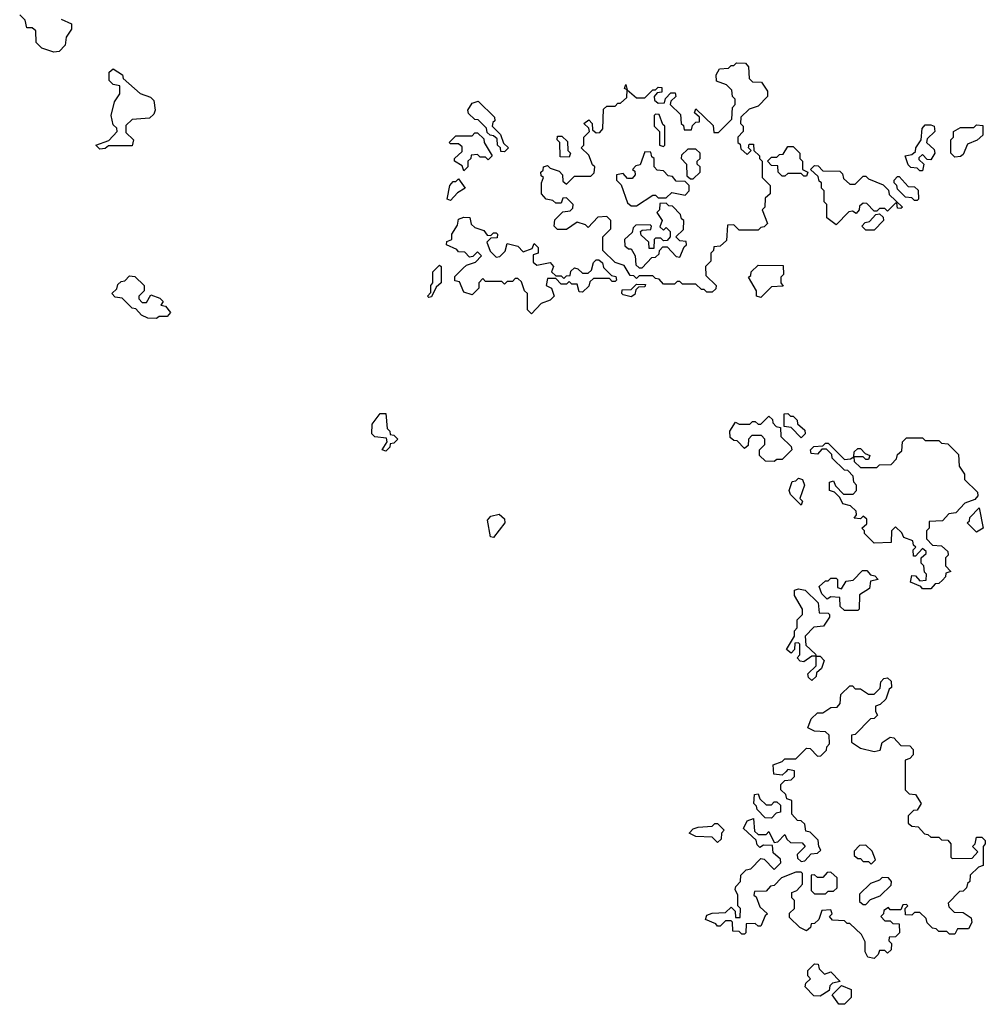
# Model space of a CAD drawing. Extents: x 2708302 to 2968450, y 494490 to 722710.
# Tile 31 of 256: x 2775668 to 2779248, y 622890 to 626540. Entities that reach past the tile are written whole.
import ezdxf

# ---------------------------------------------------------------- set-up
doc = ezdxf.new("R2010")
doc.units = 0

msp = doc.modelspace()

# ---------------------------------------------------------------- linework, layer by layer
at = {"layer": '0CON20XD'}
for points in [[(2775795, 626420), (2775750, 626435), (2775730, 626455), (2775728.3, 626498.3), (2775715, 626510), (2775695, 626510), (2775688.3, 626538.3), (2775668.3, 626558.3)], [(2775821.7, 626541.7), (2775860, 626525), (2775860, 626505), (2775840, 626475), (2775837.5, 626445), (2775815, 626422.5), (2775795, 626420)], [(2778235, 625530), (2778215, 625530), (2778205, 625540), (2778195, 625540), (2778175, 625560), (2778125, 625560), (2778115, 625570), (2778105, 625570), (2778095, 625560), (2778055, 625560), (2778038.3, 625578.3), (2778025, 625580), (2778015, 625590), (2777965, 625590), (2777955, 625580), (2777945, 625590), (2777931.7, 625591.7), (2777908.3, 625628.3), (2777875, 625640), (2777830, 625685), (2777830, 625735), (2777860, 625765), (2777860, 625795), (2777845, 625810), (2777811.7, 625808.3), (2777775, 625770), (2777765, 625780), (2777735, 625790), (2777695, 625762.5), (2777661.7, 625761.7), (2777650, 625775), (2777651.7, 625798.3), (2777681.7, 625828.3), (2777708.3, 625831.7), (2777718.3, 625841.7), (2777720, 625855), (2777695, 625880), (2777681.7, 625878.3), (2777675, 625860), (2777655, 625860), (2777645, 625870), (2777620, 625875), (2777602.5, 625895), (2777602.5, 625935), (2777610, 625955), (2777601.7, 625961.7), (2777600, 625975), (2777608.3, 625981.7), (2777610, 625995), (2777625, 626000), (2777635, 625990), (2777668.3, 625978.3), (2777680, 625965), (2777681.7, 625941.7), (2777695, 625930), (2777725, 625960), (2777785, 625960), (2777798.3, 625971.7), (2777800, 625995), (2777791.7, 626001.7), (2777778.3, 626038.3), (2777750, 626065), (2777760, 626075), (2777760, 626105), (2777780, 626125), (2777778.3, 626138.3), (2777760, 626155), (2777778.3, 626168.3), (2777790, 626155), (2777791.7, 626131.7), (2777805, 626120), (2777818.3, 626121.7), (2777830, 626135), (2777831.7, 626208.3), (2777845, 626220), (2777875, 626220), (2777885, 626230), (2777895, 626230), (2777918.3, 626251.7), (2777920, 626280), (2777910, 626285), (2777915, 626300), (2777920, 626280), (2777955, 626250), (2777985, 626250), (2778015, 626280), (2778025, 626280), (2778035, 626290), (2778048.3, 626288.3), (2778048.3, 626271.7), (2778031.7, 626268.3), (2778020, 626255), (2778021.7, 626241.7), (2778035, 626230), (2778058.3, 626231.7), (2778061.7, 626248.3), (2778081.7, 626268.3), (2778098.3, 626268.3), (2778100, 626255), (2778081.7, 626238.3), (2778080, 626225), (2778118.3, 626188.3), (2778120, 626155), (2778128.3, 626148.3), (2778131.7, 626131.7), (2778158.3, 626131.7), (2778161.7, 626148.3), (2778175, 626160), (2778188.3, 626161.7), (2778188.3, 626178.3), (2778170, 626195), (2778175, 626210), (2778238.3, 626148.3), (2778241.7, 626121.7), (2778258.3, 626121.7), (2778308.3, 626171.7), (2778310, 626215), (2778320, 626225), (2778320, 626245), (2778310, 626255), (2778308.3, 626278.3), (2778288.3, 626298.3), (2778251.7, 626311.7), (2778250, 626335), (2778261.7, 626358.3), (2778295, 626360), (2778305, 626370), (2778315, 626370), (2778325, 626380), (2778358.3, 626378.3), (2778370, 626365), (2778371.7, 626321.7), (2778385, 626310), (2778418.3, 626308.3), (2778440, 626275), (2778440, 626255), (2778405, 626220), (2778371.7, 626208.3), (2778341.7, 626178.3), (2778340, 626155), (2778350, 626145), (2778350, 626125), (2778330, 626105), (2778330, 626085), (2778338.3, 626078.3), (2778341.7, 626061.7), (2778365, 626040), (2778380, 626055), (2778370, 626065), (2778371.7, 626078.3), (2778388.3, 626078.3), (2778390, 626055), (2778410, 626035), (2778410, 626025), (2778420, 626015), (2778420, 625955), (2778450, 625925), (2778450, 625895), (2778431.7, 625878.3), (2778430, 625845), (2778420, 625835), (2778440, 625785), (2778428.3, 625771.7), (2778415, 625770), (2778405, 625760), (2778335, 625760), (2778315, 625780), (2778291.7, 625778.3), (2778288.3, 625721.7), (2778265, 625700), (2778241.7, 625698.3), (2778240, 625685), (2778230, 625675), (2778230, 625645), (2778210, 625625), (2778211.7, 625591.7), (2778250, 625555), (2778248.3, 625541.7), (2778235, 625530)], [(2775965, 626060), (2775950, 626075), (2775998.3, 626091.7), (2776030, 626125), (2776028.3, 626138.3), (2776015, 626150), (2776007.5, 626185), (2776020, 626235), (2776040, 626265), (2776040, 626295), (2776015, 626300), (2776000, 626315), (2776000, 626345), (2776015, 626357.5), (2776050, 626335), (2776051.7, 626321.7), (2776115, 626266.7), (2776153, 626253), (2776165, 626240), (2776170, 626205), (2776165, 626190), (2776150, 626175), (2776085, 626170), (2776061.7, 626148.3), (2776061.7, 626121.7), (2776090, 626095), (2776085, 626072.5), (2775997, 626073), (2775985, 626062.5), (2775965, 626060)], [(2777465, 626050), (2777451.7, 626051.7), (2777450, 626065), (2777440, 626075), (2777438.3, 626098.3), (2777425, 626110), (2777411.7, 626111.7), (2777401.7, 626121.7), (2777398.3, 626138.3), (2777368.3, 626168.3), (2777355, 626170), (2777331.7, 626191.7), (2777330, 626205), (2777345, 626230), (2777368.3, 626238.3), (2777428.3, 626178.3), (2777430, 626165), (2777421.7, 626158.3), (2777420, 626145), (2777450, 626115), (2777461.7, 626081.7), (2777480, 626065), (2777465, 626050)], [(2778055, 626070), (2778060, 626075), (2778060, 626145), (2778051.7, 626151.7), (2778038.3, 626188.3), (2778025, 626190), (2778020, 626185), (2778020, 626145), (2778040, 626125), (2778040, 626075), (2778055, 626070)], [(2779015, 625980), (2779005, 625980), (2778995, 625990), (2778971.7, 625991.7), (2778961.7, 626001.7), (2778950, 626035), (2778975, 626040), (2778988.3, 626051.7), (2778990, 626065), (2779010, 626095), (2779013, 626137), (2779025, 626150), (2779045, 626150), (2779057.5, 626145), (2779060, 626125), (2779031.7, 626098.3), (2779030, 626085), (2779058.3, 626058.3), (2779060, 626045), (2779045, 626020), (2779031.7, 626021.7), (2779015, 626040), (2779001.7, 626028.3), (2779001.7, 626021.7), (2779020, 626005), (2779015, 625980)], [(2779135, 626030), (2779120, 626045), (2779120, 626095), (2779130, 626105), (2779130, 626125), (2779155, 626140), (2779205, 626140), (2779215, 626150), (2779238.3, 626148.3), (2779238.3, 626111.7), (2779217, 626093), (2779181.7, 626078.3), (2779165, 626040), (2779155, 626032.5), (2779135, 626030)], [(2777315, 625980), (2777308.3, 625998.3), (2777280, 626015), (2777280, 626025), (2777308.3, 626051.7), (2777308.3, 626068.3), (2777295, 626080), (2777265, 626080), (2777260, 626085), (2777285, 626110), (2777345, 626110), (2777355, 626120), (2777365, 626120), (2777388.3, 626098.3), (2777390, 626085), (2777420, 626035), (2777405, 626020), (2777395, 626030), (2777375, 626030), (2777365, 626040), (2777341.7, 626038.3), (2777340, 626025), (2777330, 626015), (2777330, 625995), (2777315, 625980)], [(2777705, 626030), (2777671.7, 626031.7), (2777670, 626085), (2777660, 626095), (2777661.7, 626108.3), (2777678.3, 626108.3), (2777698.3, 626088.3), (2777700, 626055), (2777710, 626045), (2777705, 626030)], [(2777955, 625850), (2778015, 625890), (2778025, 625890), (2778035, 625880), (2778065, 625880), (2778085, 625900), (2778135, 625890), (2778150, 625905), (2778150, 625925), (2778135, 625940), (2778101.7, 625941.7), (2778088.3, 625958.3), (2778071.7, 625961.7), (2778055, 625980), (2778031.7, 625981.7), (2778020, 625995), (2778020, 626025), (2778011.7, 626031.7), (2778008.3, 626048.3), (2777985, 626050), (2777968.3, 626001.7), (2777951.7, 625998.3), (2777940, 625985), (2777948.3, 625978.3), (2777950, 625965), (2777938.3, 625951.7), (2777921.7, 625951.7), (2777905, 625970), (2777880, 625965), (2777880, 625945), (2777898.3, 625928.3), (2777921.7, 625861.7), (2777935, 625850), (2777955, 625850)], [(2778165, 625950), (2778190, 625975), (2778190, 625995), (2778180, 626005), (2778180, 626015), (2778190, 626025), (2778190, 626045), (2778175, 626060), (2778145, 626060), (2778121.7, 626038.3), (2778120, 626025), (2778140, 626005), (2778141.7, 625961.7), (2778155, 625950), (2778165, 625950)], [(2778585, 625960), (2778575, 625960), (2778565, 625970), (2778515, 625970), (2778505, 625960), (2778495, 625960), (2778480, 625975), (2778478.3, 625998.3), (2778455, 626000), (2778440, 626015), (2778455, 626030), (2778475, 626030), (2778485, 626040), (2778498.3, 626041.7), (2778515, 626070), (2778535, 626070), (2778560, 626045), (2778560, 626025), (2778570, 626015), (2778570, 625985), (2778590, 625975), (2778585, 625960)], [(2778695, 625780), (2778660, 625805), (2778660, 625855), (2778650, 625865), (2778650, 625905), (2778640, 625915), (2778640, 625935), (2778631.7, 625941.7), (2778628.3, 625958.3), (2778600, 625985), (2778615, 626000), (2778628.3, 625998.3), (2778645, 625980), (2778708.3, 625978.3), (2778718.3, 625968.3), (2778721.7, 625951.7), (2778745, 625930), (2778765, 625930), (2778795, 625960), (2778805, 625960), (2778815, 625950), (2778868.3, 625928.3), (2778888.3, 625908.3), (2778891.7, 625891.7), (2778940, 625845), (2778935, 625840), (2778921.7, 625841.7), (2778920, 625860), (2778915, 625860), (2778885, 625830), (2778875, 625840), (2778855, 625840), (2778845, 625830), (2778835, 625830), (2778808.3, 625858.3), (2778795, 625860), (2778781.7, 625848.3), (2778780, 625835), (2778768.3, 625821.7), (2778755, 625830), (2778741.7, 625828.3), (2778695, 625780)], [(2777265, 625870), (2777252.5, 625875), (2777262.5, 625925), (2777275, 625940), (2777285, 625940), (2777295, 625950), (2777320, 625915), (2777291.7, 625898.3), (2777265, 625870)], [(2778995, 625870), (2778985, 625870), (2778975, 625880), (2778951.7, 625881.7), (2778921.7, 625911.7), (2778920, 625925), (2778910, 625935), (2778910, 625945), (2778921.7, 625958.3), (2778928.3, 625958.3), (2778961.7, 625921.7), (2778985, 625920), (2778998.3, 625908.3), (2779000, 625875), (2778995, 625870)], [(2777975, 625620), (2778011.7, 625658.3), (2778025, 625660), (2778038.3, 625671.7), (2778040, 625685), (2778051.7, 625698.3), (2778068.3, 625698.3), (2778101.7, 625661.7), (2778115, 625660), (2778131.7, 625698.3), (2778140, 625705), (2778138.3, 625718.3), (2778115, 625720), (2778100, 625735), (2778128.3, 625761.7), (2778130, 625795), (2778121.7, 625801.7), (2778118.3, 625818.3), (2778088.3, 625848.3), (2778075, 625850), (2778065, 625860), (2778041.7, 625858.3), (2778040, 625835), (2778030, 625825), (2778050, 625795), (2778041.7, 625771.7), (2778055, 625760), (2778065, 625770), (2778080, 625755), (2778080, 625735), (2778068.3, 625721.7), (2778055, 625720), (2778045, 625730), (2778025, 625730), (2778020, 625725), (2778018.3, 625691.7), (2778001.7, 625691.7), (2778000, 625715), (2777971.7, 625741.7), (2777970, 625755), (2777975, 625760), (2778008.3, 625761.7), (2778010, 625775), (2778005, 625780), (2777951.7, 625778.3), (2777941.7, 625768.3), (2777938.3, 625751.7), (2777910, 625725), (2777911.7, 625701.7), (2777925, 625690), (2777935, 625690), (2777950, 625665), (2777951.7, 625631.7), (2777965, 625620), (2777975, 625620)], [(2777565, 625450), (2777550, 625465), (2777550, 625525), (2777540, 625535), (2777528.3, 625568.3), (2777515, 625580), (2777505, 625580), (2777495, 625570), (2777475, 625570), (2777465, 625560), (2777455, 625570), (2777395, 625570), (2777385, 625580), (2777370, 625565), (2777370, 625545), (2777345, 625520), (2777315, 625530), (2777298.3, 625568.3), (2777281.7, 625571.7), (2777281.7, 625588.3), (2777311.7, 625618.3), (2777325, 625630), (2777358.3, 625641.7), (2777380, 625665), (2777365, 625680), (2777348.3, 625661.7), (2777335, 625660), (2777318.3, 625678.3), (2777295, 625680), (2777288.3, 625688.3), (2777250, 625705), (2777251.7, 625718.3), (2777270, 625725), (2777270, 625745), (2777291.7, 625778.3), (2777295, 625800), (2777315, 625807.5), (2777337, 625807), (2777341.7, 625781.7), (2777355, 625770), (2777388.3, 625758.3), (2777401.7, 625741.7), (2777415, 625740), (2777425, 625750), (2777435, 625750), (2777440, 625745), (2777438.3, 625731.7), (2777415, 625730), (2777400, 625715), (2777411.7, 625681.7), (2777435, 625660), (2777448.3, 625661.7), (2777468.3, 625681.7), (2777475, 625710), (2777515, 625700), (2777535, 625680), (2777568.3, 625691.7), (2777575, 625710), (2777590, 625695), (2777590, 625675), (2777571.7, 625668.3), (2777571.7, 625641.7), (2777585, 625630), (2777635, 625640), (2777647.5, 625625), (2777640, 625605), (2777655, 625590), (2777675, 625590), (2777685, 625580), (2777695, 625590), (2777708.3, 625591.7), (2777711.7, 625608.3), (2777725, 625620), (2777737, 625617), (2777755, 625600), (2777775, 625600), (2777788.3, 625611.7), (2777795, 625640), (2777805, 625650), (2777815, 625650), (2777828.3, 625638.3), (2777831.7, 625621.7), (2777861.7, 625591.7), (2777878.3, 625588.3), (2777880, 625575), (2777875, 625570), (2777865, 625570), (2777855, 625580), (2777795, 625580), (2777781.7, 625568.3), (2777778.3, 625551.7), (2777755, 625530), (2777741.7, 625531.7), (2777735, 625560), (2777715, 625560), (2777705, 625570), (2777695, 625560), (2777675, 625560), (2777655, 625580), (2777625, 625580), (2777620, 625555), (2777640, 625545), (2777650, 625515), (2777635, 625500), (2777601.7, 625488.3), (2777565, 625450)], [(2778835, 625760), (2778805, 625760), (2778790, 625775), (2778801.7, 625788.3), (2778818.3, 625791.7), (2778841.7, 625818.3), (2778855, 625820), (2778868.3, 625808.3), (2778870, 625795), (2778835, 625760)], [(2777185, 625510), (2777180, 625515), (2777191.7, 625528.3), (2777192.5, 625555), (2777200, 625565), (2777200, 625605), (2777225, 625630), (2777230, 625625), (2777230, 625565), (2777211.7, 625548.3), (2777195, 625512.5), (2777185, 625510)], [(2778415, 625510), (2778400, 625515), (2778400, 625535), (2778370, 625585), (2778378.3, 625591.7), (2778380, 625605), (2778405, 625630), (2778498.3, 625628.3), (2778500, 625595), (2778490, 625585), (2778490, 625565), (2778498.3, 625551.7), (2778455, 625550), (2778415, 625510)], [(2776175, 625432.5), (2776143.6, 625433.6), (2776120, 625445), (2776098.3, 625468.3), (2776085, 625470), (2776048.3, 625508.3), (2776021.7, 625511.7), (2776010, 625525), (2776028.3, 625541.7), (2776031.7, 625558.3), (2776045, 625570), (2776058.3, 625571.7), (2776075, 625590), (2776095, 625587.5), (2776130, 625555), (2776130, 625535), (2776110, 625515), (2776110, 625505), (2776121.7, 625491.7), (2776138.3, 625491.7), (2776155, 625520), (2776188.3, 625508.3), (2776200, 625495), (2776191.7, 625481.7), (2776208.3, 625478.3), (2776227.5, 625455), (2776215, 625440), (2776185, 625440), (2776175, 625432.5)], [(2777935, 625512.5), (2777905, 625520), (2777900, 625525), (2777901.7, 625538.3), (2777935, 625540), (2777955, 625560), (2777988.3, 625558.3), (2777985, 625550), (2777961.7, 625548.3), (2777951.7, 625538.3), (2777948.3, 625521.7), (2777935, 625512.5)], [(2777025, 624940), (2777012.5, 624945), (2777030, 624975), (2777028.3, 624988.3), (2776985, 624993.3), (2776973.3, 625005), (2776975, 625040), (2777005, 625080), (2777025, 625080), (2777030, 625025), (2777040, 625015), (2777041.7, 625001.7), (2777055, 625000), (2777070, 624985), (2777055, 624970), (2777041.7, 624968.3), (2777040, 624955), (2777025, 624940)], [(2778465, 624902.5), (2778433, 624903), (2778410, 624925), (2778410, 624945), (2778430, 624965), (2778430, 624985), (2778418.3, 624998.3), (2778381.7, 624998.3), (2778370, 624985), (2778368.3, 624961.7), (2778355, 624950), (2778328.3, 624978.3), (2778315, 624980), (2778301.7, 624991.7), (2778300, 625015), (2778321.7, 625048.3), (2778335, 625040), (2778375, 625040), (2778385, 625050), (2778395, 625050), (2778405, 625040), (2778415, 625040), (2778445, 625070), (2778458.3, 625058.3), (2778460, 625045), (2778471.7, 625031.7), (2778488.3, 625028.3), (2778490, 624995), (2778528.3, 624958.3), (2778530, 624945), (2778495, 624910), (2778475, 624910), (2778465, 624902.5)], [(2778565, 624990), (2778528.3, 625028.3), (2778501.7, 625031.7), (2778501.7, 625078.3), (2778515, 625080), (2778525, 625070), (2778535, 625070), (2778550, 625055), (2778551.7, 625041.7), (2778578.3, 625018.3), (2778580, 625005), (2778565, 624990)], [(2779045, 624430), (2779015, 624430), (2779008.3, 624438.3), (2778970, 624455), (2778975, 624480), (2778988.3, 624478.3), (2779005, 624460), (2779028.3, 624461.7), (2779030, 624485), (2779021.7, 624491.7), (2779020, 624515), (2779010, 624525), (2779010, 624545), (2779028.3, 624561.7), (2779028.3, 624568.3), (2779015, 624580), (2778988.3, 624551.7), (2778981.7, 624551.7), (2778980, 624575), (2778990, 624585), (2778981.7, 624591.7), (2778978.3, 624608.3), (2778945, 624620), (2778938.3, 624638.3), (2778915, 624660), (2778900, 624645), (2778898.3, 624601.7), (2778835, 624600), (2778800, 624635), (2778800, 624645), (2778790, 624655), (2778808.3, 624671.7), (2778808.3, 624688.3), (2778795, 624700), (2778785, 624690), (2778761.7, 624691.7), (2778770, 624705), (2778768.3, 624718.3), (2778748.3, 624738.3), (2778720, 624745), (2778708.3, 624768.3), (2778688.3, 624788.3), (2778670, 624795), (2778670, 624825), (2778685, 624830), (2778691.7, 624811.7), (2778721.7, 624781.7), (2778758.3, 624781.7), (2778770, 624795), (2778770, 624815), (2778760, 624825), (2778758.3, 624848.3), (2778738.3, 624868.3), (2778725, 624870), (2778680, 624915), (2778678.3, 624928.3), (2778658.3, 624948.3), (2778641.7, 624948.3), (2778625, 624930), (2778601.7, 624931.7), (2778600, 624945), (2778611.7, 624958.3), (2778645, 624960), (2778655, 624970), (2778665, 624970), (2778725, 624910), (2778748.3, 624911.7), (2778760, 624920), (2778761.7, 624938.3), (2778775, 624950), (2778785, 624950), (2778801.7, 624931.7), (2778820, 624925), (2778815, 624910), (2778805, 624910), (2778795, 624920), (2778760, 624920), (2778761.7, 624901.7), (2778785, 624880), (2778845, 624880), (2778855, 624890), (2778898.3, 624891.7), (2778918.3, 624911.7), (2778921.7, 624928.3), (2778938.3, 624941.7), (2778940, 624975), (2778955, 624990), (2779015, 624990), (2779025, 624980), (2779075, 624980), (2779085, 624970), (2779108.3, 624968.3), (2779148.3, 624928.3), (2779150, 624885), (2779170, 624855), (2779170, 624835), (2779218.3, 624788.3), (2779220, 624775), (2779208.3, 624761.7), (2779171.7, 624748.3), (2779138.3, 624711.7), (2779111.7, 624708.3), (2779088.3, 624681.7), (2779040, 624680), (2779040, 624655), (2779030, 624645), (2779030, 624615), (2779051.7, 624591.7), (2779085, 624590), (2779108.3, 624568.3), (2779110, 624555), (2779100, 624545), (2779100, 624515), (2779120, 624495), (2779101.7, 624488.3), (2779100, 624475), (2779088.3, 624461.7), (2779075, 624450), (2779061.7, 624448.3), (2779045, 624430)], [(2778565, 624740), (2778525, 624780), (2778520, 624795), (2778531.7, 624828.3), (2778545, 624830), (2778555, 624840), (2778570, 624835), (2778577.5, 624815), (2778560, 624765), (2778570, 624755), (2778565, 624740)], [(2777425, 624620), (2777413, 624623), (2777402.5, 624685), (2777415, 624700), (2777445, 624707.5), (2777465, 624690), (2777466.7, 624675), (2777425, 624620)], [(2779215, 624640), (2779180, 624675), (2779188.3, 624681.7), (2779190, 624695), (2779225, 624730), (2779240, 624655), (2779215, 624640)], [(2778775, 624350), (2778725, 624350), (2778710, 624365), (2778708.3, 624398.3), (2778675, 624400), (2778661.7, 624391.7), (2778641.7, 624411.7), (2778631.7, 624438.3), (2778655, 624460), (2778665, 624460), (2778675, 624470), (2778695, 624470), (2778700, 624465), (2778700, 624435), (2778715, 624430), (2778731.7, 624458.3), (2778758.3, 624461.7), (2778791.7, 624498.3), (2778808.3, 624498.3), (2778821.7, 624481.7), (2778838.3, 624478.3), (2778850, 624465), (2778821.7, 624458.3), (2778818.3, 624431.7), (2778781.7, 624408.3), (2778780, 624355), (2778775, 624350)], [(2778605, 624090), (2778591.7, 624101.7), (2778590, 624115), (2778620, 624145), (2778620, 624180), (2778605, 624180), (2778575, 624160), (2778561.7, 624161.7), (2778550, 624175), (2778560, 624185), (2778560, 624225), (2778555, 624230), (2778541.7, 624228.3), (2778540, 624205), (2778528.3, 624191.7), (2778510, 624205), (2778540, 624255), (2778540, 624275), (2778550, 624285), (2778550, 624315), (2778570, 624335), (2778570, 624355), (2778540, 624405), (2778540, 624425), (2778555, 624430), (2778580, 624425), (2778628.3, 624378.3), (2778631.7, 624341.7), (2778665, 624340), (2778670, 624335), (2778670, 624325), (2778648.3, 624291.7), (2778611.7, 624288.3), (2778580, 624255), (2778581.7, 624221.7), (2778618.3, 624188.3), (2778620, 624180), (2778635, 624180), (2778650, 624165), (2778640, 624135), (2778621.7, 624118.3), (2778620, 624105), (2778605, 624090)], [(2778835, 623060), (2778812.5, 623065), (2778802.5, 623085), (2778801.7, 623121.7), (2778788.3, 623148.3), (2778745, 623190), (2778735, 623190), (2778725, 623200), (2778681.7, 623201.7), (2778670, 623215), (2778680, 623225), (2778675, 623240), (2778641.7, 623238.3), (2778630, 623205), (2778615, 623190), (2778601.7, 623188.3), (2778600, 623175), (2778585, 623162.5), (2778560, 623175), (2778521.7, 623211.7), (2778521.7, 623228.3), (2778540, 623245), (2778540, 623275), (2778530, 623285), (2778530, 623305), (2778548.3, 623311.7), (2778570, 623335), (2778570, 623375), (2778565, 623380), (2778545, 623380), (2778491.7, 623358.3), (2778465, 623330), (2778451.7, 623328.3), (2778435, 623310), (2778391.7, 623308.3), (2778390, 623295), (2778398.3, 623288.3), (2778411.7, 623251.7), (2778440, 623225), (2778431.7, 623218.3), (2778415, 623180), (2778405, 623180), (2778395, 623190), (2778361.7, 623188.3), (2778360, 623155), (2778355, 623150), (2778345, 623150), (2778335, 623160), (2778311.7, 623161.7), (2778310, 623195), (2778305, 623200), (2778285, 623200), (2778265, 623180), (2778255, 623180), (2778248.3, 623188.3), (2778210, 623205), (2778215, 623220), (2778235, 623227.5), (2778285, 623230), (2778305, 623250), (2778320, 623235), (2778321.7, 623211.7), (2778338.3, 623211.7), (2778340, 623245), (2778330, 623255), (2778330, 623295), (2778320, 623315), (2778323, 623327), (2778340, 623345), (2778341.7, 623368.3), (2778361.7, 623388.3), (2778378.3, 623391.7), (2778415, 623430), (2778428.3, 623428.3), (2778465, 623390), (2778490, 623415), (2778488.3, 623428.3), (2778461.7, 623451.7), (2778458.3, 623478.3), (2778425, 623480), (2778411.7, 623471.7), (2778401.7, 623481.7), (2778398.3, 623498.3), (2778351.7, 623541.7), (2778365, 623570), (2778388.3, 623578.3), (2778391.7, 623531.7), (2778405, 623520), (2778435, 623520), (2778445, 623530), (2778465, 623490), (2778478.3, 623491.7), (2778505, 623520), (2778511.7, 623501.7), (2778525, 623490), (2778568.3, 623488.3), (2778580, 623475), (2778550, 623445), (2778551.7, 623431.7), (2778565, 623420), (2778578.3, 623421.7), (2778601.7, 623448.3), (2778625, 623450), (2778638.3, 623461.7), (2778630, 623475), (2778628.3, 623498.3), (2778598.3, 623528.3), (2778581.7, 623531.7), (2778578.3, 623558.3), (2778565, 623570), (2778551.7, 623571.7), (2778530, 623595), (2778530, 623645), (2778511.7, 623651.7), (2778508.3, 623668.3), (2778490, 623685), (2778490, 623705), (2778505, 623720), (2778528.3, 623721.7), (2778540, 623735), (2778540, 623755), (2778515, 623760), (2778508.3, 623751.7), (2778495, 623740), (2778463.3, 623743.3), (2778461.7, 623778.3), (2778495, 623790), (2778505, 623800), (2778545, 623800), (2778585, 623840), (2778598.3, 623838.3), (2778625, 623810), (2778638.3, 623811.7), (2778658.3, 623831.7), (2778660, 623845), (2778670, 623855), (2778668.3, 623888.3), (2778655, 623900), (2778615, 623902.5), (2778590, 623915), (2778601.7, 623948.3), (2778625, 623970), (2778645, 623970), (2778675, 623990), (2778698.3, 623991.7), (2778710, 624005), (2778711.7, 624038.3), (2778745, 624070), (2778755, 624070), (2778765, 624060), (2778785, 624060), (2778815, 624040), (2778835, 624040), (2778858.3, 624061.7), (2778860, 624085), (2778871.7, 624098.3), (2778885, 624100), (2778898.3, 624088.3), (2778900, 624065), (2778891.7, 624058.3), (2778878.3, 624021.7), (2778858.3, 624001.7), (2778840, 623995), (2778840, 623975), (2778848.3, 623961.7), (2778835, 623950), (2778821.7, 623948.3), (2778765, 623890), (2778751.7, 623888.3), (2778751.7, 623861.7), (2778785, 623840), (2778835, 623827.5), (2778858.3, 623831.7), (2778865, 623860), (2778895, 623880), (2778908.3, 623878.3), (2778935, 623850), (2778968.3, 623848.3), (2778980, 623835), (2778980, 623815), (2778968.3, 623801.7), (2778950, 623795), (2778950, 623685), (2778965, 623670), (2778988.3, 623668.3), (2779010, 623635), (2778995, 623610), (2778981.7, 623608.3), (2778961.7, 623588.3), (2778961.7, 623561.7), (2778975, 623550), (2778998.3, 623548.3), (2779021.7, 623521.7), (2779035, 623520), (2779045, 623510), (2779075, 623510), (2779085, 623500), (2779108.3, 623498.3), (2779120, 623485), (2779120, 623435), (2779125, 623430), (2779198.3, 623431.7), (2779220, 623455), (2779200, 623475), (2779210, 623485), (2779215, 623510), (2779235, 623510), (2779247, 623497), (2779247.5, 623485), (2779240, 623475), (2779240, 623405), (2779221.7, 623398.3), (2779191.7, 623368.3), (2779190, 623345), (2779181.7, 623338.3), (2779178.3, 623321.7), (2779165, 623310), (2779151.7, 623308.3), (2779110, 623265), (2779111.7, 623251.7), (2779131.7, 623231.7), (2779165, 623230), (2779195, 623210), (2779197, 623193), (2779185, 623170), (2779145, 623170), (2779135, 623150), (2779115, 623150), (2779105, 623160), (2779075, 623160), (2779065, 623170), (2779051.7, 623171.7), (2779031.7, 623191.7), (2779028.3, 623208.3), (2779005, 623230), (2778985, 623230), (2778975, 623220), (2778951.7, 623221.7), (2778950, 623245), (2778960, 623255), (2778955, 623260), (2778941.7, 623258.3), (2778935, 623240), (2778895, 623240), (2778888.3, 623248.3), (2778871.7, 623238.3), (2778870, 623225), (2778860, 623215), (2778875, 623200), (2778895, 623200), (2778905, 623190), (2778928.3, 623188.3), (2778930, 623155), (2778915, 623140), (2778891.7, 623138.3), (2778890, 623125), (2778900, 623115), (2778898.3, 623091.7), (2778885, 623080), (2778875, 623090), (2778855, 623090), (2778850, 623075), (2778835, 623060)], [(2778455, 623580), (2778431.7, 623581.7), (2778401.7, 623611.7), (2778400, 623625), (2778390, 623635), (2778391.7, 623668.3), (2778405, 623670), (2778411.7, 623651.7), (2778435, 623630), (2778455, 623630), (2778465, 623640), (2778475, 623640), (2778488.3, 623628.3), (2778488.3, 623601.7), (2778471.7, 623598.3), (2778455, 623580)], [(2778255, 623490), (2778235, 623510), (2778175, 623512.5), (2778150, 623525), (2778165, 623540), (2778183, 623547), (2778235, 623550), (2778245, 623560), (2778255, 623560), (2778280, 623535), (2778270, 623525), (2778268.3, 623501.7), (2778255, 623490)], [(2778825, 623410), (2778840, 623425), (2778828.3, 623458.3), (2778805, 623480), (2778781.7, 623478.3), (2778761.7, 623458.3), (2778761.7, 623441.7), (2778775, 623430), (2778785, 623430), (2778795, 623420), (2778815, 623420), (2778825, 623410)], [(2778655, 623300), (2778665, 623310), (2778685, 623310), (2778698.3, 623321.7), (2778698.3, 623358.3), (2778675, 623380), (2778661.7, 623378.3), (2778645, 623360), (2778625, 623360), (2778615, 623370), (2778601.7, 623368.3), (2778601.7, 623311.7), (2778615, 623300), (2778655, 623300)], [(2778805, 623260), (2778821.7, 623278.3), (2778858.3, 623291.7), (2778898.3, 623331.7), (2778900, 623345), (2778888.3, 623358.3), (2778865, 623360), (2778855, 623350), (2778821.7, 623338.3), (2778781.7, 623298.3), (2778781.7, 623271.7), (2778795, 623260), (2778805, 623260)], [(2778635, 622920), (2778611.7, 622921.7), (2778580, 622955), (2778581.7, 622968.3), (2778600, 622985), (2778590, 622995), (2778590, 623015), (2778615, 623040), (2778628.3, 623038.3), (2778631.7, 623021.7), (2778651.7, 623001.7), (2778675, 623010), (2778710, 622975), (2778681.7, 622968.3), (2778671.7, 622958.3), (2778668.3, 622941.7), (2778635, 622920)], [(2778725, 622890), (2778705, 622890), (2778680, 622925), (2778715, 622960), (2778750, 622945), (2778750, 622915), (2778725, 622890)]]:
    msp.add_lwpolyline(points, dxfattribs=at)

doc.saveas('drawing.dxf')
